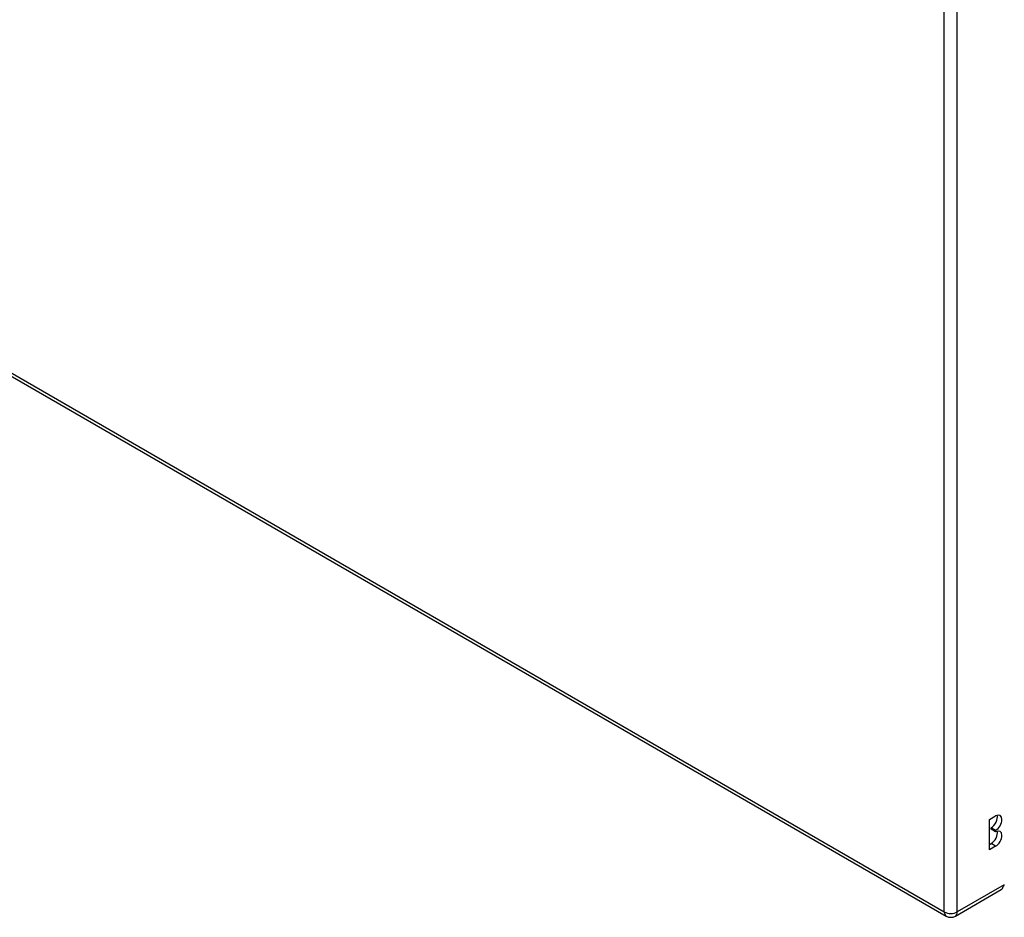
# Model space of a CAD drawing. Header units: inches. Extents: x 378.5 to 447.1, y 142.6 to 213.3.
# Tile 32 of 112: x 427.7 to 438.3, y 142.6 to 152.3. Entities that reach past the tile are written whole.
import ezdxf

# ---------------------------------------------------------------- set-up
doc = ezdxf.new("R2010")
doc.units = ezdxf.units.IN
doc.header["$MEASUREMENT"] = 0
doc.layers.add('Visible Edges(ANSI)', color=7, linetype='Continuous', lineweight=25)
doc.layers.add('Visible Tangent Edges(ANSI)', color=7, linetype='Continuous', lineweight=25)

msp = doc.modelspace()

# ---------------------------------------------------------------- linework, layer by layer
at = {"layer": 'Visible Edges(ANSI)'}
for p, q in [((408.238, 159.563), (437.658, 142.577)), ((438.124, 143.62), (438.191, 143.658)), ((438.124, 143.293), (438.124, 143.62)), ((438.143, 143.515), (438.143, 143.531)), ((438.191, 143.503), (438.143, 143.531)), ((438.191, 143.487), (438.143, 143.515)), ((438.191, 143.503), (438.191, 143.487)), ((438.124, 143.349), (438.143, 143.36)), ((438.191, 143.332), (438.124, 143.293)), ((437.757, 142.577), (438.252, 142.864))]:
    msp.add_line(p, q, dxfattribs=at)
msp.add_arc((437.707, 142.663), 0.099, 240, 300, dxfattribs=at)
for centre, major_axis, start_param, end_param in [((438.143, 143.609), (0.0475, 0.0823), 3.926991, 5.752483), ((438.191, 143.581), (0.0475, 0.0823), 3.926991, 7.068583), ((438.143, 143.437), (0.0475, 0.0823), 3.926991, 5.752483), ((438.191, 143.409), (0.0475, 0.0823), 3.926991, 7.068583), ((438.203, 142.949), (0.0495, -0.0857), 0, 0.612826), ((438.215, 142.956), (-0.07, -0.121), 1.398224, 1.570796)]:
    msp.add_ellipse(centre, major_axis=major_axis, ratio=0.57735, start_param=start_param, end_param=end_param, dxfattribs=at)
at = {"layer": 'Visible Tangent Edges(ANSI)'}
for p, q in [((437.637, 142.623), (437.637, 172.604)), ((437.777, 142.623), (437.777, 172.604)), ((408.218, 159.608), (437.637, 142.623)), ((438.191, 143.332), (438.143, 143.36)), ((438.285, 142.916), (437.777, 142.623))]:
    msp.add_line(p, q, dxfattribs=at)
for major_axis, start_param, end_param in [((-0.0495, -0.0857), 5.497787, 6.283185), ((0.099, 0), 3.926991, 5.497787), ((0.0495, -0.0857), 0, 0.785398)]:
    msp.add_ellipse((437.707, 142.663), major_axis=major_axis, ratio=0.57735, start_param=start_param, end_param=end_param, dxfattribs=at)

doc.saveas('drawing.dxf')
